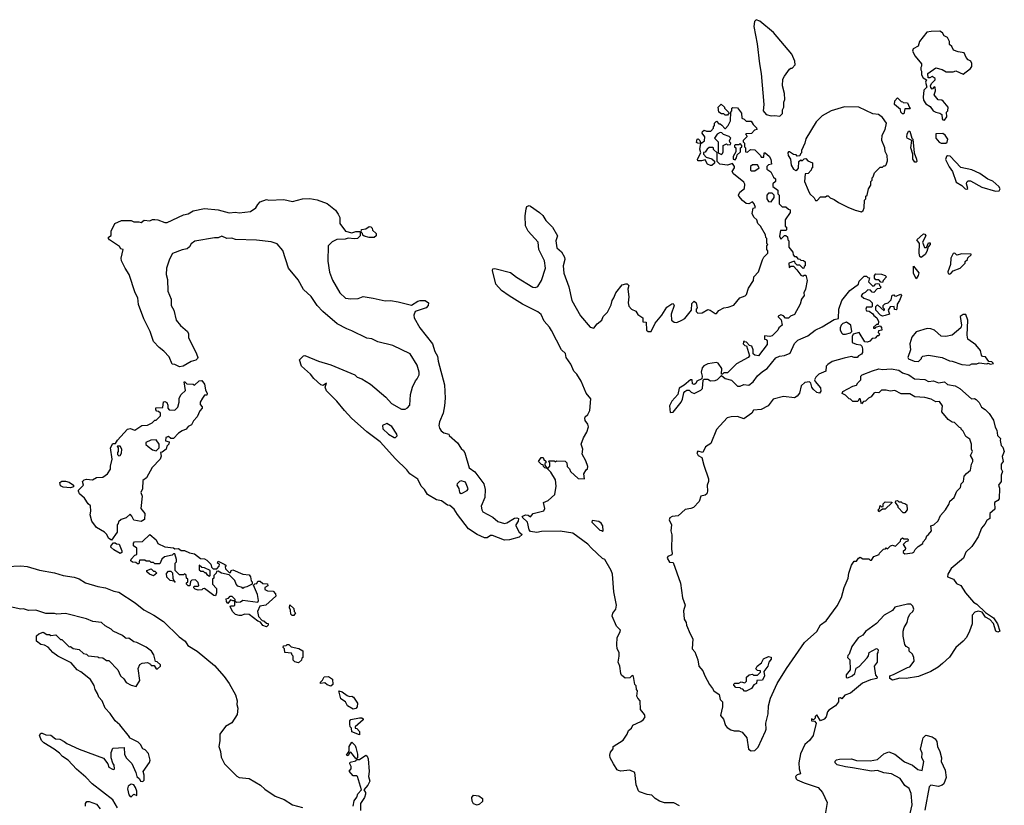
# Model space of a CAD drawing. Extents: x 2494106 to 2685573, y 758056 to 915185.
# Tile 6 of 256: x 2519095 to 2527037, y 835311 to 841650. Entities that reach past the tile are written whole.
import ezdxf

# ---------------------------------------------------------------- set-up
doc = ezdxf.new("R2010")
doc.units = 0

msp = doc.modelspace()

# ---------------------------------------------------------------- linework, layer by layer
at = {"layer": '0CON05XD'}
for points in [[(2525225, 840872.5), (2525247, 840893), (2525248.3, 840921.7), (2525257.5, 840945), (2525257.5, 840985), (2525267.5, 841005), (2525262.5, 841055), (2525247, 841117), (2525250.7, 841169.3), (2525262.5, 841195), (2525305, 841250), (2525315, 841260), (2525325, 841260), (2525350, 841285), (2525347.5, 841315), (2525323, 841373), (2525175.9, 841545.9), (2525065, 841637.5), (2525035, 841650), (2525022.5, 841635), (2525016.7, 841595), (2525043.8, 841455), (2525060.8, 841295), (2525076.8, 841216.8), (2525096.7, 840965), (2525092, 840915), (2525115, 840884), (2525155, 840873.3), (2525185, 840877.5), (2525225, 840872.5)], [(2526555, 840840), (2526572.5, 840865), (2526570, 840905), (2526580, 840915), (2526583.3, 840945), (2526543, 840993), (2526531.7, 841001.7), (2526503.8, 841003.8), (2526470, 841045), (2526482.5, 841075), (2526480, 841105), (2526471.7, 841108.3), (2526455, 841090), (2526443, 841103), (2526442.5, 841115), (2526450, 841135), (2526480, 841165), (2526480, 841175), (2526455, 841192.5), (2526435, 841180), (2526421.7, 841181.7), (2526420, 841215), (2526485, 841262.5), (2526535, 841247.5), (2526568.3, 841228.3), (2526625, 841230), (2526645, 841237.5), (2526705, 841210), (2526763.3, 841255), (2526775, 841273.3), (2526775.5, 841295.5), (2526766.2, 841315), (2526745, 841326.2), (2526728, 841345), (2526713.6, 841383.6), (2526665, 841390), (2526627.5, 841405), (2526613, 841433), (2526595, 841450), (2526593.3, 841475), (2526578.8, 841505), (2526550.7, 841520.7), (2526537.5, 841545), (2526516.1, 841556.1), (2526445.8, 841555.8), (2526411.7, 841548.3), (2526353.3, 841475), (2526342.5, 841435), (2526302.5, 841415), (2526297.5, 841395), (2526316.7, 841355), (2526367.5, 841295), (2526370, 841275), (2526362.5, 841265), (2526362.5, 841245), (2526370, 841235), (2526367.5, 841205), (2526381.7, 841181.7), (2526410, 841165), (2526400, 841145), (2526412.5, 841105), (2526388.3, 841081.7), (2526381.4, 841025), (2526385, 841000), (2526405, 840971.2), (2526439.3, 840949.3), (2526463.6, 840913.6), (2526485, 840902.5), (2526516.7, 840896.7), (2526532.5, 840885), (2526535, 840850), (2526541.7, 840841.7), (2526555, 840840)], [(2524805, 840880), (2524785, 840880), (2524775, 840890), (2524755, 840890), (2524733, 840903), (2524730, 840945), (2524752.5, 840967.5), (2524780, 840945), (2524780, 840935), (2524818.3, 840898.3), (2524805, 840880)], [(2525885, 840100), (2525898.3, 840111.7), (2525907, 840133), (2525910, 840195), (2525920, 840205), (2525920, 840225), (2525930, 840235), (2525940, 840285), (2525960, 840315), (2525960, 840345), (2525970, 840355), (2525970, 840375), (2525978.3, 840381.7), (2525990, 840415), (2526035, 840460), (2526055, 840460), (2526065, 840470), (2526075, 840470), (2526085, 840480), (2526095, 840510), (2526092, 840555), (2526075.8, 840585.8), (2526072.5, 840615), (2526047.5, 840675), (2526050.7, 840719.3), (2526075.8, 840765), (2526085.5, 840815), (2526055, 840862), (2526022.5, 840885), (2525975, 840890), (2525863, 840943), (2525747, 840947), (2525640, 840915), (2525567, 840873), (2525520, 840825), (2525435, 840690), (2525427.5, 840655), (2525400, 840595), (2525400, 840575), (2525391.7, 840568.3), (2525388.3, 840551.7), (2525365, 840550), (2525358.3, 840558.3), (2525335, 840562.5), (2525305, 840582.5), (2525295, 840582.5), (2525290, 840575), (2525294, 840555), (2525311.2, 840525), (2525318, 840475), (2525336.7, 840445), (2525355, 840433.8), (2525369.3, 840440.7), (2525377, 840453), (2525380, 840505), (2525395, 840520), (2525405, 840510), (2525421.7, 840528.3), (2525435, 840530), (2525451.7, 840511.7), (2525490, 840495), (2525490, 840455), (2525481.7, 840448.3), (2525480, 840435), (2525455, 840410), (2525430, 840405), (2525424, 840345), (2525455.8, 840275), (2525468.8, 840245), (2525503.3, 840213.3), (2525515, 840190), (2525528.3, 840191.7), (2525555, 840220), (2525595, 840220), (2525605, 840230), (2525615, 840230), (2525631.7, 840211.7), (2525665, 840200), (2525700, 840175), (2525775, 840137.5), (2525835, 840112.5), (2525885, 840100)], [(2526225, 840890), (2526215, 840890), (2526203, 840903), (2526200, 840925), (2526150, 840965), (2526152.5, 840995), (2526175, 841020), (2526205, 840990), (2526218.3, 840988.3), (2526221.7, 840981.7), (2526255, 840980), (2526271.7, 840941.7), (2526280, 840935), (2526275, 840930), (2526235, 840930), (2526225, 840890)], [(2524435, 839225.7), (2524460, 839240), (2524512.5, 839305), (2524515, 839360), (2524535, 839380), (2524550, 839365), (2524560, 839325), (2524550, 839315), (2524550, 839295), (2524565, 839282.5), (2524600, 839285), (2524645, 839312.5), (2524665, 839306.7), (2524705, 839280), (2524715, 839280), (2524735, 839303.3), (2524775, 839326.2), (2524809.3, 839330.7), (2524855, 839346.7), (2524904.1, 839405.9), (2524947, 839423), (2524957, 839433), (2524973.8, 839485), (2525012.5, 839545), (2525016.7, 839575), (2525053.9, 839616.1), (2525085, 839712.5), (2525097, 839733), (2525130, 839765), (2525130, 839785), (2525120, 839795), (2525120, 839825), (2525130, 839835), (2525120, 839845), (2525120, 839885), (2525113, 839893), (2525110, 839915), (2525070, 839985), (2525047.5, 840005), (2525040, 840035), (2525017, 840057), (2525002.5, 840085), (2525011.7, 840128.3), (2525030, 840135), (2525020, 840165), (2525005, 840180), (2524977, 840163), (2524955, 840167.5), (2524925, 840190), (2524896.7, 840225), (2524894, 840235), (2524902.7, 840257.3), (2524941.7, 840288.3), (2524943, 840323), (2524935, 840340), (2524852.5, 840405), (2524842.5, 840425), (2524860, 840455), (2524860, 840465), (2524845, 840490), (2524805, 840477.5), (2524743, 840483), (2524720, 840505), (2524720, 840575), (2524691.7, 840601.7), (2524690, 840615), (2524685, 840620), (2524655, 840620), (2524640, 840605), (2524625, 840580), (2524611.7, 840578.3), (2524610, 840565), (2524631.7, 840541.7), (2524678.3, 840528.3), (2524698.3, 840508.3), (2524698.3, 840491.7), (2524677, 840473), (2524667, 840473), (2524643.6, 840483.6), (2524625, 840520), (2524595, 840510), (2524565, 840510), (2524562.5, 840525), (2524590, 840575), (2524580, 840605), (2524590, 840650), (2524565, 840652.5), (2524555, 840660), (2524560, 840685), (2524567.5, 840687.5), (2524580, 840675), (2524590, 840650), (2524618.3, 840671.7), (2524620, 840705), (2524600, 840735), (2524601.7, 840748.3), (2524615, 840757.5), (2524635, 840750), (2524668.3, 840751.7), (2524690, 840775), (2524690, 840785), (2524700, 840795), (2524700, 840815), (2524715, 840830), (2524735, 840810), (2524745, 840810), (2524758.3, 840798.3), (2524781.7, 840771.7), (2524788.3, 840771.7), (2524810, 840795), (2524827, 840833), (2524830, 840905), (2524840, 840915), (2524840, 840935), (2524848.3, 840941.7), (2524885, 840937.5), (2524917.5, 840895), (2524920, 840855), (2524938.3, 840848.3), (2524955, 840830), (2524995, 840830), (2525010, 840805), (2525038.3, 840778.3), (2525040, 840765), (2525021.7, 840758.3), (2524998.3, 840731.7), (2524955, 840730), (2524950, 840725), (2524958.3, 840718.3), (2524960, 840705), (2524930, 840675), (2524930, 840665), (2524940, 840655), (2524940, 840625), (2524950, 840615), (2524950, 840585), (2524965, 840580), (2524988.3, 840601.7), (2525025, 840600), (2525070, 840555), (2525075, 840540), (2525098.3, 840541.7), (2525100, 840575), (2525107, 840577), (2525139.3, 840549.3), (2525152.5, 840525), (2525160, 840485), (2525135, 840480), (2525120, 840465), (2525120, 840445), (2525153, 840423), (2525175, 840380), (2525190, 840365), (2525190, 840345), (2525170, 840325), (2525170, 840305), (2525210, 840275), (2525210, 840245), (2525220, 840235), (2525220, 840165), (2525245, 840140), (2525275, 840140), (2525295, 840120), (2525310, 840115), (2525310, 840095), (2525270, 840035), (2525270, 839985), (2525280, 839975), (2525280, 839955), (2525275, 839950), (2525231.7, 839948.3), (2525223.6, 839903.6), (2525235, 839880), (2525265, 839910), (2525275, 839910), (2525288.3, 839898.3), (2525290, 839875), (2525300, 839865), (2525300, 839815), (2525330, 839775), (2525333, 839753), (2525345, 839740), (2525358.3, 839738.3), (2525371.7, 839721.7), (2525388.3, 839718.3), (2525395, 839710), (2525418.3, 839708.3), (2525430, 839695), (2525430, 839665), (2525421.7, 839658.3), (2525420, 839645), (2525413, 839643), (2525388.3, 839668.3), (2525365, 839670), (2525350, 839685), (2525348.3, 839698.3), (2525335, 839700), (2525300, 839685), (2525301.7, 839651.7), (2525315, 839660), (2525335, 839660), (2525363, 839633), (2525395, 839587.5), (2525415, 839580), (2525421.7, 839588.3), (2525435, 839590), (2525445.8, 839545.8), (2525432.5, 839475), (2525420, 839445), (2525422.5, 839425), (2525400, 839395), (2525390, 839355), (2525345, 839270), (2525312.5, 839257.5), (2525295, 839242.5), (2525273, 839243), (2525255, 839260), (2525235, 839267.5), (2525211.7, 839258.3), (2525211.7, 839251.7), (2525237, 839227), (2525246.2, 839185), (2525217.5, 839162.5), (2525208.8, 839145), (2525165, 839098.8), (2525145, 839093.3), (2525101.7, 839098.3), (2525101.7, 839071.7), (2525115, 839070), (2525125, 839060), (2525125, 839030), (2525055, 838937.5), (2525025, 838942.5), (2525010, 838955), (2525010, 838985), (2525000, 839015), (2524981.7, 839021.7), (2524958.3, 839048.3), (2524941.7, 839051.7), (2524935, 839060), (2524930, 839035), (2524945, 839020), (2524958.3, 839018.3), (2524981.7, 838938.3), (2524970, 838925), (2524877, 838873), (2524805, 838800), (2524775, 838800), (2524765, 838790), (2524755, 838790), (2524757.5, 838835), (2524727.7, 838877.7), (2524715, 838883.3), (2524645, 838873.8), (2524613, 838857), (2524600.3, 838839.7), (2524592.5, 838805), (2524600, 838775), (2524598.3, 838751.7), (2524557, 838733), (2524547.5, 838715), (2524535, 838707.5), (2524523, 838713), (2524520, 838745), (2524505, 838743.3), (2524455, 838700), (2524413.8, 838676.2), (2524402.5, 838625), (2524355, 838572.5), (2524336.7, 838535), (2524341.7, 838481.7), (2524365, 838482.5), (2524430, 838565), (2524441.7, 838588.3), (2524451.2, 838638.8), (2524460.7, 838649.3), (2524475, 838660), (2524495, 838660), (2524510, 838645), (2524535, 838633.8), (2524588.3, 838661.7), (2524601.2, 838675), (2524608.3, 838741.7), (2524615, 838750), (2524645, 838750), (2524667, 838737), (2524705, 838738.8), (2524722.3, 838747.7), (2524755, 838780), (2524784.1, 838754.1), (2524835, 838742.5), (2524883.8, 838693.8), (2524905, 838693.3), (2524935, 838706.2), (2524975, 838702.5), (2525012, 838728), (2525045, 838776.2), (2525085, 838812.5), (2525123.1, 838836.9), (2525195, 838920.8), (2525222.5, 838935), (2525265, 838941.2), (2525310, 838960), (2525345, 839038), (2525370, 839065), (2525395, 839075.8), (2525451.2, 839098.8), (2525510, 839145), (2525568.3, 839171.7), (2525665, 839230), (2525700, 839240), (2525702, 839315), (2525726.7, 839385), (2525790, 839465), (2525860, 839515), (2525865, 839540), (2525905, 839580), (2525925, 839580), (2525935, 839570), (2525948.3, 839568.3), (2525940, 839535), (2525975, 839500), (2525988.3, 839501.7), (2526000, 839520), (2526015, 839522.5), (2526028.3, 839518.3), (2526030, 839505), (2526040, 839495), (2526035, 839480), (2526011.7, 839478.3), (2525985, 839450), (2525971.7, 839451.7), (2525957.5, 839467.5), (2525935, 839470), (2525915, 839447.5), (2525891.7, 839438.3), (2525882.5, 839422.5), (2525903, 839403), (2525948.3, 839388.3), (2525970, 839365), (2525970, 839335), (2525965, 839330), (2525925, 839330), (2525920, 839315), (2525925, 839300), (2525947, 839297), (2525976.4, 839276.4), (2525983.3, 839263.3), (2526007.5, 839245), (2526022.5, 839215), (2526018.3, 839191.7), (2526005, 839190), (2525981.7, 839168.3), (2525981.7, 839161.7), (2525995, 839160), (2526001.7, 839168.3), (2526035, 839180), (2526047, 839167), (2526047.5, 839145), (2526021.7, 839138.3), (2526020, 839125), (2526030, 839115), (2526025, 839100), (2526011.7, 839098.3), (2525995, 839080), (2525971.7, 839078.3), (2525952.5, 839055), (2525933, 839047), (2525910.7, 839050.7), (2525867, 839127), (2525817, 839113), (2525810, 839095), (2525810, 839045), (2525840.7, 839030.7), (2525877, 839027), (2525887, 839017), (2525893.3, 838995), (2525892.5, 838965), (2525885, 838950), (2525861.7, 838938.3), (2525850, 838925), (2525825, 838923.8), (2525805, 838931.2), (2525745, 838920), (2525647, 838893), (2525612, 838868), (2525600, 838855), (2525597.5, 838815), (2525540.9, 838789.1), (2525516, 838765), (2525506.2, 838745), (2525510.8, 838730.8), (2525555, 838680), (2525556.4, 838653.6), (2525545, 838637.5), (2525525, 838641.2), (2525495, 838670), (2525484.2, 838685), (2525476.1, 838716.1), (2525465, 838727.5), (2525426.7, 838723.3), (2525397.5, 838695), (2525385, 838636.7), (2525365, 838611.2), (2525345, 838598.8), (2525255, 838610), (2525171.4, 838588.6), (2525131.2, 838535), (2525075, 838504), (2525015, 838500), (2525000, 838475), (2524935, 838428.8), (2524885, 838449.2), (2524833.3, 838446.7), (2524801.4, 838438.6), (2524716.5, 838343.5), (2524668.9, 838231.1), (2524626.7, 838203.3), (2524605, 838156.7), (2524565, 838167.5), (2524557.5, 838155), (2524567.5, 838135), (2524597.7, 838117.7), (2524612.5, 838055), (2524652, 837945), (2524652, 837925), (2524641.2, 837895), (2524643.3, 837845), (2524636.2, 837825), (2524625, 837814.2), (2524590, 837805), (2524575, 837763.8), (2524530, 837715), (2524507.5, 837705), (2524462.2, 837697.8), (2524405, 837647.5), (2524358.3, 837641.7), (2524340, 837630), (2524332.5, 837615), (2524353.6, 837573.6), (2524346.2, 837525), (2524353.9, 837493.9), (2524352, 837375), (2524358.1, 837345), (2524355, 837331.2), (2524322, 837318), (2524316.7, 837305), (2524335, 837272.5), (2524365, 837270), (2524424.1, 837104.1), (2524441.2, 836985), (2524463.8, 836925), (2524448.3, 836881.7), (2524453.9, 836813.9), (2524471.2, 836785), (2524474.2, 836764.2), (2524503.3, 836695), (2524523.8, 836655), (2524520, 836575), (2524539.5, 836549.5), (2524566, 836485), (2524573.3, 836435), (2524605.5, 836395.5), (2524620, 836355), (2524657.5, 836285), (2524683.8, 836255), (2524693.8, 836233.8), (2524736.1, 836206.1), (2524746.1, 836166.1), (2524762.5, 836145), (2524762.5, 836105), (2524748.8, 836035), (2524772.5, 836005), (2524788.8, 835955), (2524800, 835940), (2524830.5, 835920.5), (2524857, 835913), (2524895, 835912.5), (2524921.7, 835901.7), (2524960, 835855), (2524972.5, 835765), (2524995, 835751.2), (2525025, 835754), (2525050.3, 835779.7), (2525111.7, 835908.3), (2525116.2, 835925), (2525112, 835975), (2525131.7, 836048.3), (2525136, 836115), (2525151.4, 836175), (2525205.8, 836295), (2525278.6, 836415)], [(2524755, 840562.5), (2524765, 840570), (2524770, 840585), (2524770, 840635), (2524795, 840647.5), (2524805, 840640), (2524828.3, 840641.7), (2524830, 840655), (2524821.7, 840661.7), (2524820, 840675), (2524830, 840695), (2524818.3, 840708.3), (2524773, 840723), (2524758.3, 840738.3), (2524745, 840740), (2524720, 840725), (2524700, 840695), (2524730, 840665), (2524730, 840575), (2524755, 840562.5)], [(2526325, 840500), (2526315, 840500), (2526300, 840525), (2526300, 840565), (2526283.3, 840615), (2526290, 840675), (2526253.6, 840693.6), (2526250, 840705), (2526253, 840727), (2526265, 840750), (2526275, 840750), (2526290, 840695), (2526300, 840685), (2526310, 840575), (2526327.5, 840525), (2526330, 840505), (2526325, 840500)], [(2526565, 840652.5), (2526577, 840663), (2526582.5, 840685), (2526559.3, 840719.3), (2526541.7, 840731.7), (2526485, 840730), (2526484, 840695), (2526510.7, 840660.7), (2526527, 840653), (2526565, 840652.5)], [(2524865, 840520), (2524877.5, 840535), (2524881.7, 840558.3), (2524910, 840585), (2524910, 840615), (2524918.3, 840621.7), (2524920, 840635), (2524905, 840650), (2524895, 840640), (2524865, 840640), (2524860, 840635), (2524860, 840625), (2524870, 840615), (2524872.5, 840585), (2524850, 840545), (2524850, 840525), (2524865, 840520)], [(2526965, 840267.5), (2526995, 840270), (2527002.5, 840285), (2526992.5, 840305), (2526945, 840347.5), (2526905, 840362.5), (2526838.3, 840408.3), (2526775, 840437.5), (2526685, 840457.5), (2526599.3, 840549.3), (2526578.3, 840551.7), (2526570, 840545), (2526563, 840523), (2526591.7, 840461.7), (2526620, 840425), (2526649.3, 840339.3), (2526695, 840312.5), (2526720, 840285), (2526735, 840282.5), (2526741.7, 840288.3), (2526732.5, 840325), (2526735, 840340), (2526745, 840350), (2526765, 840350), (2526855, 840297.5), (2526965, 840267.5)], [(2525025, 840430), (2525060, 840455), (2525045, 840480), (2525005, 840480), (2524990, 840465), (2524990, 840435), (2524995, 840430), (2525025, 840430)], [(2525155, 840180), (2525180, 840215), (2525180, 840235), (2525165, 840250), (2525135, 840250), (2525120, 840235), (2525122.5, 840205), (2525135, 840182.5), (2525155, 840180)], [(2523005, 837450.5), (2522909.1, 837489.1), (2522892.4, 837487.6), (2522865, 837470.6), (2522845, 837470.6), (2522783.8, 837495), (2522715, 837542.5), (2522625, 837656.7), (2522599.5, 837699.5), (2522565, 837730), (2522545, 837733.3), (2522497, 837767), (2522456.7, 837776.7), (2522385, 837820), (2522359.3, 837859.3), (2522332.5, 837885), (2522305, 837942.5), (2522242.5, 837985), (2522217.7, 838017.7), (2522125, 838106), (2522003.8, 838243.8), (2521894, 838325), (2521771.4, 838435), (2521715, 838497.5), (2521652.2, 838572.2), (2521568.8, 838655), (2521560, 838685), (2521568.3, 838718.3), (2521541.7, 838698.3), (2521525, 838703.8), (2521466.2, 838755), (2521439.3, 838789.3), (2521369.2, 838855), (2521352.5, 838905), (2521385, 838937.5), (2521395, 838940), (2521505, 838893.8), (2521605, 838866.2), (2521797.5, 838785), (2521816.4, 838766.4), (2521855, 838751.2), (2521925, 838708.8), (2522047.5, 838605), (2522093.6, 838553.6), (2522175, 838507.5), (2522205, 838507.5), (2522223, 838517), (2522240.7, 838539.3), (2522246.2, 838625), (2522263.8, 838685), (2522287.5, 838735), (2522301.7, 838751.7), (2522316.4, 838783.6), (2522316.7, 838805), (2522301.2, 838861.2), (2522244.3, 838954.3), (2522105, 839020), (2521985, 839052), (2521935, 839074.2), (2521895, 839080.8), (2521775, 839140), (2521732.5, 839155), (2521655, 839196.2), (2521540, 839295), (2521494, 839345), (2521445.9, 839415.9), (2521385, 839473.8), (2521340.5, 839550.5), (2521263.3, 839645), (2521217.5, 839787.5), (2521170.7, 839840.7), (2521123, 839857), (2521005, 839870), (2520836.4, 839876.4), (2520805, 839886.7), (2520765, 839884.2), (2520725, 839903.3), (2520695, 839888.8), (2520665, 839890), (2520506.7, 839863.3), (2520478.3, 839841.7), (2520465, 839817.5), (2520445, 839800), (2520405, 839792.5), (2520327, 839763), (2520302, 839718), (2520280, 839645), (2520277.5, 839595), (2520288, 839555), (2520289.3, 839459.3), (2520316.2, 839395), (2520316.7, 839345), (2520338.8, 839305), (2520356.7, 839225), (2520392.3, 839182.3), (2520447.5, 839135), (2520455.9, 839115.9), (2520456.2, 839085), (2520522, 838955), (2520531.2, 838925), (2520530, 838915), (2520515, 838902), (2520478.3, 838891.7), (2520412.5, 838855), (2520385, 838850), (2520347, 838867), (2520325, 838870), (2520300.7, 838930.7), (2520257.5, 838975), (2520220, 839005), (2520175, 839053.3), (2520146.7, 839135), (2520095, 839237.5), (2520053, 839353), (2520047.5, 839405), (2520026.7, 839445), (2519978.8, 839595), (2519946.2, 839645), (2519917.5, 839705), (2519912.5, 839725), (2519930, 839795), (2519911.7, 839801.7), (2519899.3, 839819.3), (2519820, 839875), (2519810, 839885), (2519810, 839895), (2519831.7, 839908.3), (2519833.3, 839945), (2519862.5, 840005), (2519915, 840028.8), (2519995, 840030), (2520015, 840020), (2520055, 840020), (2520075, 840012.5), (2520098.3, 840031.7), (2520145, 840027.5), (2520165, 840037.5), (2520185, 840037.5), (2520210, 840035), (2520265, 840012.5), (2520285, 840012.5), (2520415, 840076.2), (2520455, 840083.3), (2520495, 840108.8), (2520585, 840125.7), (2520695, 840116), (2520785, 840092.5), (2520835, 840096.2), (2520865, 840091.2), (2520956.4, 840103.6), (2520999.3, 840130.7), (2521015, 840160), (2521035, 840180), (2521085, 840200), (2521105, 840192.5), (2521225, 840200), (2521295, 840182.5), (2521375, 840203.8), (2521435, 840206.2), (2521495, 840196.2), (2521575, 840166.7), (2521643, 840113), (2521665, 840080), (2521676.7, 840055), (2521677.5, 840005), (2521723.6, 839943.6), (2521775, 839930), (2521805, 839940), (2521835, 839940), (2521840, 839935), (2521840, 839905), (2521820, 839885), (2521795, 839881.2), (2521745, 839887.5), (2521720.7, 839879.3), (2521653.6, 839876.4), (2521615, 839857.5), (2521582.5, 839825), (2521580.5, 839700.5), (2521593.9, 839613.9), (2521618.3, 839548.3), (2521675.9, 839445.9), (2521723, 839403), (2521765, 839396.7), (2521825, 839400), (2521865, 839416.7), (2521945, 839403.3), (2522042.3, 839382.3), (2522085, 839383.8), (2522147, 839373), (2522255, 839347.5), (2522305, 839378), (2522325, 839383.8), (2522365, 839383.3), (2522392.5, 839365), (2522390, 839345), (2522372.5, 839325), (2522284, 839296), (2522274.1, 839265.9), (2522276, 839245), (2522322.5, 839162.5), (2522425.7, 839035), (2522444.1, 838974.1), (2522464.1, 838934.1), (2522469.2, 838895), (2522520.8, 838705), (2522527.5, 838595), (2522522, 838535), (2522510, 838475), (2522480.8, 838405), (2522476.2, 838375), (2522481.2, 838355), (2522493.6, 838333.6), (2522515, 838316.7), (2522556.4, 838306.4), (2522560, 838295), (2522626.7, 838235), (2522655, 838191.2), (2522675, 838173.8), (2522684.2, 838155), (2522720, 838035), (2522765, 838002), (2522838, 837905), (2522848.6, 837858.6), (2522846.5, 837793.5), (2522816.7, 837725), (2522821.2, 837695), (2522830, 837680), (2522912.5, 837635), (2522951.7, 837601.7), (2523005, 837586.2), (2523025, 837590), (2523085, 837628), (2523105, 837631.2), (2523117.5, 837625), (2523116.7, 837605), (2523096.7, 837575), (2523096.7, 837565), (2523124, 837514), (2523147.5, 837495), (2523122.5, 837475), (2523045, 837453.3), (2523005, 837450.5)], [(2524416.1, 835306.1), (2524370.6, 835330.6), (2524295, 835332.2), (2524255, 835344.2), (2524221.2, 835365), (2524195, 835392), (2524155, 835398), (2524095, 835418.8), (2524085, 835427.5), (2524067.7, 835477.7), (2524057.5, 835575), (2524015, 835593.8), (2523945, 835588), (2523925, 835592.5), (2523915, 835598.8), (2523883.8, 835646.2), (2523858, 835695), (2523854.3, 835715), (2523860.5, 835739.5), (2523881.7, 835768.3), (2523882.5, 835785), (2523962.1, 835837.9), (2523994, 835885), (2524004.2, 835915.8), (2524030, 835935), (2524041.7, 835958.3), (2524105, 835987.5), (2524125.7, 836004.3), (2524138.8, 836025), (2524133.8, 836045), (2524103.3, 836085), (2524100, 836155), (2524080, 836175), (2524073, 836193), (2524077.5, 836235), (2524070, 836245), (2524067.5, 836275), (2524057.5, 836285), (2524045, 836350), (2524035, 836357.5), (2524015, 836340), (2523978.3, 836338.3), (2523950, 836360), (2523943.6, 836373.6), (2523936.7, 836435), (2523921.2, 836465), (2523931.2, 836515), (2523930, 836545), (2523914.2, 836574.2), (2523910.8, 836605), (2523914, 836665), (2523936.7, 836705), (2523940, 836725), (2523907.7, 836757.7), (2523873.9, 836836.1), (2523878.3, 836861.7), (2523902, 836895), (2523909.2, 836925), (2523886.4, 837033.6), (2523876.9, 837175), (2523865.5, 837205.5), (2523813.3, 837293.3), (2523795, 837303.8), (2523706.2, 837385), (2523678.1, 837418.1), (2523557.7, 837507.7), (2523455, 837524.4), (2523305, 837521.2), (2523265, 837513.1), (2523215, 837520), (2523203.6, 837533.6), (2523190, 837595), (2523147.5, 837635), (2523152.5, 837645), (2523175, 837655.8), (2523195, 837653.3), (2523215, 837640), (2523237.5, 837665), (2523323, 837687), (2523330, 837705), (2523320, 837755), (2523358.3, 837771.7), (2523410.5, 837819.5), (2523421.2, 837885), (2523416.4, 837936.4), (2523379.3, 837999.3), (2523350, 838030), (2523330, 838035), (2523320, 838045), (2523318.3, 838058.3), (2523305, 838060), (2523280, 838085), (2523301.7, 838118.3), (2523318.3, 838118.3), (2523321.7, 838101.7), (2523338.3, 838088.3), (2523340, 838075), (2523331.7, 838068.3), (2523330, 838055), (2523350, 838030), (2523358.3, 838031.7), (2523371.7, 838048.3), (2523370, 838075), (2523360, 838085), (2523365, 838090), (2523405, 838090), (2523415, 838082.5), (2523425, 838090), (2523495, 838087.5), (2523507.5, 838075), (2523510, 838045), (2523530, 838025), (2523537.5, 838005), (2523598.3, 837948.3), (2523650, 837945), (2523646.2, 837985), (2523665, 838017.5), (2523673.6, 838026.4), (2523676.7, 838045), (2523661.7, 838091.7), (2523632, 838145), (2523637.5, 838185), (2523623.8, 838225), (2523642.5, 838275), (2523668.9, 838321.1), (2523682.5, 838365), (2523677.5, 838387.5), (2523656.1, 838416.1), (2523653.1, 838435), (2523655, 838446.7), (2523676.4, 838463.6), (2523694.1, 838495.9), (2523701.7, 838591.7), (2523665, 838636.7), (2523622.7, 838732.7), (2523589.2, 838789.2), (2523565, 838813.8), (2523540.7, 838870.7), (2523502.9, 838925), (2523496.1, 838956.1), (2523465, 838986.2), (2523383.1, 839143.1), (2523368.3, 839168.3), (2523325, 839216.2), (2523300.5, 839270.5), (2523272.9, 839292.9), (2523151.2, 839355), (2523043, 839423), (2522982, 839465), (2522936.7, 839515), (2522907.5, 839625), (2522910.7, 839639.3), (2522927, 839643), (2523055, 839609.2), (2523102.7, 839572.7), (2523235, 839491.2), (2523255, 839488.8), (2523275, 839496.7), (2523304, 839545), (2523335.7, 839645), (2523328, 839705), (2523283.3, 839795), (2523277.5, 839855), (2523195, 839944), (2523175, 839987.5), (2523172.1, 840067.9), (2523178.8, 840125), (2523186.4, 840143.6), (2523205, 840150), (2523215, 840146.2), (2523286.7, 840095), (2523315, 840070), (2523339.3, 840029.3), (2523392, 839975), (2523432.5, 839905), (2523420, 839865), (2523428.3, 839808.3), (2523465, 839777.5), (2523488, 839735), (2523491.2, 839715), (2523478.8, 839665), (2523483.6, 839603.6), (2523524, 839495), (2523547.1, 839385), (2523619.3, 839259.3), (2523695, 839170), (2523725, 839160), (2523753.6, 839196.4), (2523790, 839225), (2523800, 839255), (2523835, 839290), (2523865, 839350), (2523872.5, 839385), (2523887.5, 839405), (2523903.9, 839446.1), (2523955, 839510), (2523985, 839520), (2523995, 839520), (2524007.5, 839505), (2524000, 839475), (2524008.8, 839415), (2524003.3, 839365), (2524008.3, 839338.3), (2524030, 839315), (2524065, 839297.5), (2524080.7, 839270.7), (2524120, 839245), (2524121.7, 839211.7), (2524148.3, 839208.3), (2524150, 839145), (2524163, 839133), (2524187.5, 839135), (2524219.3, 839200.7), (2524274.1, 839265.9), (2524315, 839330), (2524355, 839357.5), (2524365, 839360), (2524372.5, 839345), (2524350, 839275), (2524352.5, 839225), (2524375, 839208.8), (2524395, 839205.8), (2524435, 839225.7)], [(2521955, 839893.3), (2521915, 839893.3), (2521873, 839903), (2521861.7, 839911.7), (2521860, 839925), (2521850, 839935), (2521851.7, 839958.3), (2521887, 839963), (2521915, 839980), (2521928.3, 839978.3), (2521938.3, 839968.3), (2521941.7, 839951.7), (2521970, 839925), (2521970, 839905), (2521955, 839893.3)], [(2526365, 839732.5), (2526355, 839740), (2526351.2, 839765), (2526353, 839843), (2526330, 839875), (2526385, 839922.5), (2526395, 839920), (2526402.5, 839905), (2526377.5, 839855), (2526391.7, 839811.7), (2526408.3, 839811.7), (2526425, 839850), (2526438.3, 839848.3), (2526440, 839835), (2526421.7, 839818.3), (2526411.7, 839778.3), (2526397.5, 839755), (2526365, 839732.5)], [(2526595, 839597.5), (2526605, 839603.3), (2526625, 839622.5), (2526680, 839645), (2526720, 839685), (2526721.7, 839698.3), (2526740, 839715), (2526741.7, 839728.3), (2526768.3, 839751.7), (2526768.3, 839758.3), (2526695, 839760), (2526655, 839750), (2526637, 839767), (2526625, 839762.5), (2526606.7, 839725), (2526604, 839675), (2526582, 839615), (2526585, 839602.5), (2526595, 839597.5)], [(2526055, 839530), (2526041.7, 839531.7), (2526025, 839550), (2526001.7, 839551.7), (2525990, 839565), (2525990, 839585), (2526001.7, 839598.3), (2526045, 839596.7), (2526075, 839586.7), (2526087.5, 839575), (2526060, 839545), (2526055, 839530)], [(2526325, 839560), (2526303.3, 839605), (2526305, 839660), (2526346.4, 839606.4), (2526342.5, 839585), (2526325, 839560)], [(2526055, 839256.7), (2526037.5, 839265), (2526000, 839305), (2526000, 839335), (2526015, 839350), (2526068.3, 839301.7), (2526070, 839315), (2526060, 839325), (2526060, 839345), (2526071.7, 839358.3), (2526100, 839365), (2526125, 839390), (2526131.7, 839428.3), (2526145, 839430), (2526151.7, 839421.7), (2526165, 839420), (2526200, 839435), (2526207.5, 839425), (2526192.5, 839385), (2526172.5, 839355), (2526170, 839315), (2526165, 839310), (2526151.7, 839311.7), (2526147, 839337), (2526115, 839332.5), (2526100, 839305), (2526110, 839275), (2526075, 839262.5), (2526055, 839256.7)], [(2525735, 839112.5), (2525755, 839113.3), (2525796.7, 839123.3), (2525806.7, 839133.3), (2525800, 839185), (2525765, 839210), (2525735, 839200), (2525720, 839185), (2525712.5, 839165), (2525712.5, 839145), (2525725, 839120), (2525735, 839112.5)], [(2526755, 838862.5), (2526775, 838872.5), (2526815, 838872.5), (2526835, 838882.5), (2526895, 838872.5), (2526905, 838880), (2526925, 838870), (2526950, 838875), (2526935, 838890), (2526911.7, 838891.7), (2526885, 838930), (2526861.7, 838931.7), (2526853, 838943), (2526845, 838980), (2526806.4, 839026.4), (2526743, 839073), (2526737.5, 839105), (2526742.5, 839225), (2526725, 839270), (2526705, 839270), (2526680, 839255), (2526691.2, 839185), (2526687, 839163), (2526615, 839104), (2526565.7, 839094.3), (2526527.3, 839097.3), (2526473.3, 839145), (2526445, 839155.6), (2526415, 839157.1), (2526325, 839130.8), (2526292.1, 839087.9), (2526274, 839035), (2526278.8, 838985), (2526257.5, 838925), (2526265, 838913.3), (2526310, 838895), (2526345, 838892.5), (2526370, 838915), (2526370, 838925), (2526380, 838935), (2526425, 838943.3), (2526535, 838924), (2526595, 838898), (2526615.8, 838895.8), (2526695, 838866.7), (2526755, 838862.5)], [(2525278.6, 836415), (2525425.8, 836625), (2525525.7, 836714.3), (2525553.2, 836766.8), (2525599.7, 836800.3), (2525689.7, 836920.3), (2525722.3, 836987.7), (2525745, 837067.5), (2525776.2, 837145), (2525782.5, 837185), (2525805, 837250), (2525825, 837280), (2525845, 837280), (2525860, 837305), (2525875, 837312.5), (2525895, 837300), (2525945, 837300), (2525955, 837290), (2525965, 837290), (2525985, 837320), (2526026.4, 837333.6), (2526030, 837345), (2526061.7, 837378.3), (2526078.3, 837381.7), (2526085, 837390), (2526095, 837380), (2526120, 837405), (2526135, 837410), (2526158.3, 837401.7), (2526198.3, 837441.7), (2526201.7, 837458.3), (2526215, 837470), (2526225, 837460), (2526255, 837460), (2526260, 837455), (2526258.3, 837441.7), (2526241.7, 837438.3), (2526220, 837415), (2526240, 837385), (2526238.3, 837371.7), (2526221.7, 837358.3), (2526221.7, 837351.7), (2526235, 837340), (2526295, 837347.5), (2526306.4, 837353.6), (2526317.5, 837375), (2526340.7, 837399.3), (2526380, 837425), (2526381.7, 837438.3), (2526405, 837460), (2526412.5, 837485), (2526425, 837497.5), (2526450, 837525), (2526443, 837567), (2526467, 837573), (2526503, 837607), (2526521.7, 837648.3), (2526563.6, 837696.4), (2526592.5, 837745), (2526597.5, 837765), (2526632.5, 837795), (2526653.3, 837845), (2526682.5, 837875), (2526690, 837905), (2526707, 837923), (2526713.9, 837966.1), (2526730.7, 837989.3), (2526763.6, 838016.4), (2526772.5, 838065), (2526782.5, 838085), (2526781.7, 838101.7), (2526763.3, 838135), (2526780, 838165), (2526773.3, 838185), (2526773.3, 838225), (2526757.5, 838265), (2526725, 838287.5), (2526705, 838330), (2526690, 838345), (2526690, 838355), (2526675, 838360), (2526635, 838400), (2526615, 838402.5), (2526583.3, 838425), (2526532.5, 838485), (2526537.5, 838535), (2526515, 838570), (2526485, 838567.5), (2526447, 838587), (2526395, 838602.5), (2526315, 838606.7), (2526275, 838632.5), (2526205, 838632.5), (2526155, 838657.5), (2526115, 838652.5), (2526085, 838660), (2526045, 838660), (2526025, 838640), (2525995, 838642.5), (2525983, 838637), (2525963, 838607), (2525940, 838595), (2525917, 838573), (2525901.7, 838568.3), (2525885, 838550), (2525875, 838590), (2525865, 838590), (2525855, 838570), (2525815, 838570), (2525797, 838587), (2525785, 838590), (2525755, 838620), (2525730, 838635), (2525735, 838650), (2525815, 838692.5), (2525845, 838700), (2525855, 838720), (2525880, 838745), (2525880, 838775), (2525890, 838785), (2525973.8, 838816.2), (2526025, 838833.3), (2526055, 838827.5), (2526125, 838832.5), (2526185, 838821.2), (2526215, 838801.2), (2526266.7, 838785), (2526313, 838753), (2526395, 838745.8), (2526425, 838730), (2526465, 838736.7), (2526505, 838720), (2526555, 838727.5), (2526577.5, 838707.5), (2526640, 838695), (2526677.5, 838675), (2526771.7, 838591.7), (2526795, 838592.5), (2526810, 838585), (2526835, 838560), (2526853.6, 838523.6), (2526882.5, 838505), (2526915, 838472.5), (2526948.3, 838418.3), (2526963, 838363), (2526977, 838337), (2526982.5, 838295), (2527005, 838270), (2527002.5, 838255), (2527012.5, 838215), (2527025, 838200), (2527036.7, 838165), (2527020, 838125), (2527027.5, 838085), (2527010, 838065), (2527010, 838025), (2527022.5, 838005), (2527010, 837975), (2527012.5, 837925), (2526990, 837895), (2526998.8, 837868.8), (2526996.2, 837785), (2526985, 837770), (2526957.5, 837755), (2526959.5, 837700.5), (2526920, 837665), (2526920, 837625), (2526895, 837610), (2526880.7, 837579.3), (2526851.7, 837548.3), (2526825, 837477.5), (2526791.2, 837425), (2526775, 837400), (2526726.2, 837355), (2526708.8, 837305), (2526608.3, 837221.7), (2526580, 837175), (2526577.5, 837155), (2526626.2, 837135), (2526652, 837102), (2526685, 837084), (2526723.8, 837025), (2526789.2, 836949.2), (2526816, 836935), (2526886, 836866), (2526950, 836825), (2526982.5, 836775), (2527000, 836715), (2526985, 836707.5), (2526967, 836717), (2526948.8, 836778.8), (2526919.2, 836809.2), (2526885, 836828.8), (2526858.8, 836868.8), (2526825, 836877.5), (2526799.2, 836870.8), (2526778, 836845), (2526776.5, 836775), (2526756.7, 836715), (2526732, 836665), (2526706, 836635), (2526645.6, 836584.4), (2526595, 836505.8), (2526538, 836455), (2526503.3, 836425), (2526445, 836390), (2526345, 836351.4), (2526245, 836334.4), (2526193.9, 836336.1), (2526135, 836320), (2526114, 836335), (2526113.8, 836356.2), (2526143.9, 836366.1), (2526255, 836423.3), (2526275, 836427.5), (2526310, 836475), (2526307.5, 836505), (2526295, 836530), (2526270, 836555), (2526268.3, 836578.3), (2526245, 836593.3), (2526235, 836607.5), (2526222, 836675), (2526222, 836715), (2526230, 836745), (2526254.2, 836785), (2526261.2, 836825), (2526275, 836852.5), (2526300, 836875), (2526306.4, 836893.6), (2526298.3, 836918.3), (2526283.6, 836933.6), (2526255, 836933.8), (2526155, 836910), (2526135, 836882.5), (2526067.5, 836845), (2526005, 836778.8), (2525916.2, 836713.8), (2525895, 836683.8), (2525858.3, 836661.7), (2525807.3, 836592.7), (2525785, 836530), (2525775, 836520), (2525772.5, 836505), (2525790, 836485), (2525792.5, 836405), (2525760, 836365), (2525761.7, 836341.7), (2525775, 836340), (2525810, 836355), (2525830, 836375), (2525841.7, 836418.3), (2525865, 836430), (2525929.3, 836500.7), (2525941.7, 836518.3), (2525947.5, 836545), (2526005, 836577.5), (2526010, 836575), (2526020, 836565), (2526017, 836543), (2526010, 836535), (2526010, 836465), (2525987.5, 836435), (2525998.3, 836361.7), (2526010, 836345), (2526007.5, 836335), (2525956.2, 836323.8), (2525893, 836297), (2525795, 836216.7), (2525750.7, 836199.3), (2525725, 836170), (2525715, 836177.5), (2525700, 836175), (2525700, 836145), (2525675, 836113.3), (2525620.7, 836079.3), (2525610, 836065), (2525598.8, 836025), (2525585, 836007.5), (2525553, 835993), (2525525, 836040), (2525511.7, 836028.3), (2525510, 836015), (2525498.3, 836001.7), (2525481.7, 836008.3), (2525481.7, 835991.7), (2525505, 835990), (2525520, 835975), (2525495.8, 835875), (2525465, 835833.8), (2525427, 835803), (2525392.3, 835727.7), (2525378.8, 835655), (2525381.2, 835605), (2525393.3, 835565), (2525365, 835557.5), (2525352.5, 835545), (2525356.7, 835525), (2525365.9, 835515.9), (2525423, 835493), (2525535.4, 835455.4), (2525570, 835415), (2525608, 835335), (2525587.5, 835205)], [(2519835, 837450), (2519813.6, 837463.6), (2519795, 837500), (2519780, 837515), (2519715, 837554), (2519676.7, 837605), (2519662.5, 837655), (2519670, 837685), (2519667, 837727), (2519647.5, 837745), (2519618.3, 837788.3), (2519577.5, 837825), (2519570, 837845), (2519570, 837855), (2519610, 837895), (2519602.5, 837925), (2519613.9, 837936.1), (2519635, 837942.5), (2519683, 837937), (2519715, 837956), (2519765, 837960), (2519803, 837987), (2519827, 838023), (2519827, 838047), (2519841.2, 838105), (2519827.5, 838195), (2519845, 838230), (2519868.3, 838231.7), (2519883.6, 838256.4), (2519965, 838346.7), (2519985, 838352.5), (2520025, 838337.5), (2520080, 838375), (2520125, 838377.5), (2520163, 838397), (2520185, 838420), (2520195, 838420), (2520230, 838455), (2520230, 838475), (2520215, 838490), (2520201.7, 838491.7), (2520193, 838503), (2520193, 838517), (2520248.3, 838521.7), (2520255, 838567.5), (2520265, 838570), (2520280.7, 838560.7), (2520289.3, 838539.3), (2520290, 838515), (2520301.7, 838501.7), (2520345, 838500), (2520370, 838525), (2520380, 838565), (2520380, 838595), (2520397.5, 838625), (2520431.7, 838658.3), (2520421.7, 838728.3), (2520428.3, 838728.3), (2520442.5, 838712.5), (2520495, 838710), (2520505, 838700), (2520543, 838737), (2520565, 838737.5), (2520585, 838710), (2520593, 838663), (2520607.5, 838635), (2520605, 838620), (2520585, 838620), (2520570, 838595), (2520550, 838565), (2520550, 838545), (2520567, 838527), (2520567.5, 838515), (2520546.7, 838493.3), (2520526.2, 838445), (2520496.4, 838413.6), (2520479.5, 838380.5), (2520455, 838367.5), (2520436.7, 838345), (2520405, 838333.8), (2520375.9, 838314.1), (2520335, 838270), (2520315, 838270), (2520295, 838287.5), (2520275, 838280), (2520271.7, 838251.7), (2520300, 838245), (2520297.5, 838225), (2520281.7, 838208.3), (2520277.5, 838185), (2520245, 838160), (2520231.7, 838158.3), (2520237, 838127), (2520227.5, 838105), (2520162.7, 838037.3), (2520117.3, 837952.7), (2520088.3, 837931.7), (2520086.2, 837865), (2520072.5, 837835), (2520083.3, 837805), (2520072.5, 837705), (2520103.3, 837665), (2520102.5, 837617.5), (2520075, 837602.5), (2520015, 837612.5), (2520000, 837645), (2519985, 837660), (2519955, 837630), (2519913, 837617), (2519891.7, 837598.3), (2519890, 837585), (2519880, 837575), (2519880, 837515), (2519835, 837450)], [(2522125, 838280), (2522138.3, 838291.7), (2522137.5, 838305), (2522097.7, 838367.7), (2522055, 838392.5), (2522020, 838375), (2522025, 838350), (2522070, 838305), (2522115, 838280), (2522125, 838280)], [(2520195, 838170), (2520220, 838195), (2520220, 838225), (2520195, 838260), (2520153, 838257), (2520111.7, 838238.3), (2520111.7, 838221.7), (2520130, 838205), (2520165, 838180), (2520195, 838170)], [(2519895, 838130), (2519905, 838132.5), (2519917, 838153), (2519920, 838185), (2519905, 838210), (2519885, 838210), (2519880, 838205), (2519890, 838195), (2519890, 838165), (2519883, 838157), (2519883, 838143), (2519895, 838130)], [(2519505, 837873.3), (2519445, 837877.5), (2519425, 837890), (2519417.5, 837915), (2519435, 837927.5), (2519465, 837927.5), (2519495, 837917.5), (2519530, 837895), (2519528.3, 837881.7), (2519505, 837873.3)], [(2522655, 837827.5), (2522665, 837830), (2522705, 837852.5), (2522712.5, 837865), (2522689.5, 837919.5), (2522655, 837930), (2522642.5, 837925), (2522622.5, 837905), (2522620, 837895), (2522636.4, 837866.4), (2522642.5, 837835), (2522655, 837827.5)], [(2526235, 837670), (2526221.7, 837671.7), (2526180, 837715), (2526180, 837725), (2526160, 837755), (2526161.7, 837768.3), (2526175, 837770), (2526185, 837760), (2526205, 837760), (2526211.7, 837751.7), (2526235, 837747.5), (2526250, 837735), (2526252.5, 837695), (2526235, 837670)], [(2526025, 837680), (2526020, 837695), (2526030, 837705), (2526035, 837730), (2526045, 837720), (2526058.3, 837721.7), (2526060, 837745), (2526075, 837760), (2526128.3, 837758.3), (2526128.3, 837751.7), (2526075, 837700), (2526055, 837700), (2526025, 837680)], [(2523795, 837520), (2523800, 837525), (2523798.8, 837565), (2523785, 837587.5), (2523765, 837602.5), (2523711.7, 837608.3), (2523710, 837595), (2523775, 837530), (2523788.3, 837528.3), (2523795, 837520)], [(2520675, 837002.5), (2520660, 837005), (2520585, 837060), (2520571.7, 837058.3), (2520565, 837050), (2520535, 837047.5), (2520510, 837055), (2520500, 837065), (2520501.7, 837078.3), (2520535, 837080), (2520540, 837085), (2520535, 837110), (2520511.7, 837131.7), (2520483, 837127), (2520471.7, 837118.3), (2520468.3, 837081.7), (2520453, 837083), (2520440, 837095), (2520440, 837105), (2520450, 837115), (2520450, 837135), (2520440, 837145), (2520438.3, 837168.3), (2520425, 837180), (2520415, 837170), (2520385, 837170), (2520350, 837205), (2520350, 837265), (2520360, 837275), (2520360, 837295), (2520345, 837340), (2520335, 837340), (2520325, 837330), (2520263, 837317), (2520241.7, 837298.3), (2520225, 837260), (2520185, 837260), (2520175, 837270), (2520155, 837270), (2520145, 837280), (2520115, 837280), (2520105, 837290), (2520061.7, 837288.3), (2520055, 837260), (2520045, 837260), (2520031.7, 837271.7), (2520003.9, 837273.9), (2519992.5, 837285), (2519993, 837297), (2520025, 837330), (2520040, 837335), (2520040, 837385), (2520012.5, 837405), (2520013, 837427), (2520021.7, 837438.3), (2520085, 837440), (2520145, 837497.5), (2520195, 837452.5), (2520210, 837425), (2520265, 837397.5), (2520335, 837390), (2520345, 837380), (2520375, 837382.5), (2520398.3, 837368.3), (2520425, 837366.7), (2520465, 837347.5), (2520505, 837340), (2520553, 837303), (2520585, 837300), (2520605, 837290), (2520636.2, 837256.2), (2520643, 837233), (2520655, 837220), (2520685, 837220), (2520705, 837240), (2520707.5, 837257.5), (2520690, 837265), (2520695, 837280), (2520750, 837255), (2520760, 837245), (2520752.5, 837235), (2520755, 837220), (2520785, 837190), (2520795, 837190), (2520800, 837205), (2520815, 837212.5), (2520895, 837177.5), (2520945, 837170), (2520956.7, 837155), (2520962.5, 837122.5), (2520970, 837115), (2520970, 837095), (2520927, 837073), (2520905, 837070), (2520895, 837060), (2520888.3, 837068.3), (2520855, 837080), (2520840, 837095), (2520830, 837125), (2520800, 837155), (2520785, 837170), (2520723, 837183), (2520695, 837200), (2520681.7, 837198.3), (2520680, 837185), (2520660, 837165), (2520660, 837145), (2520650, 837135), (2520650, 837095), (2520681.7, 837061.7), (2520682.5, 837025), (2520675, 837002.5)], [(2519905, 837343.3), (2519855, 837372.5), (2519830, 837395), (2519831.7, 837408.3), (2519851.7, 837428.3), (2519865, 837430), (2519875, 837420), (2519898.3, 837418.3), (2519920, 837365), (2519918.3, 837351.7), (2519905, 837343.3)], [(2518987.5, 837237.5), (2519105, 837244.3), (2519155, 837239.2), (2519255, 837207.5), (2519375, 837187.1), (2519445.8, 837165.8), (2519535, 837153.3), (2519575, 837138), (2519625, 837106.2), (2519725, 837077.5), (2519786.8, 837066.8), (2519855, 837039.2), (2519895, 837030), (2520026.2, 836945), (2520095, 836888.1), (2520177.5, 836845), (2520255, 836794.4), (2520380.5, 836670.5), (2520428.5, 836635), (2520451.5, 836601.5), (2520525.6, 836555), (2520665, 836440), (2520745, 836350), (2520785, 836293.3), (2520835, 836202.5), (2520850, 836155), (2520846.2, 836125), (2520855.8, 836095.8), (2520848, 836045), (2520805, 835976.7), (2520755, 835946.2), (2520708.8, 835885), (2520709.7, 835830.3), (2520701.2, 835785), (2520714, 835745), (2520719.5, 835699.5), (2520746.2, 835646.2), (2520846.7, 835546.7), (2520865, 835536.7), (2520945, 835527.5), (2521036.2, 835475), (2521071.7, 835441.7), (2521155.9, 835385.9), (2521228.6, 835358.6), (2521295, 835316), (2521375, 835293.3)], [(2520175, 837163.3), (2520142.5, 837175), (2520120, 837195), (2520120, 837205), (2520155, 837220), (2520175, 837200), (2520185, 837200), (2520200, 837185), (2520175, 837163.3)], [(2520625, 837160), (2520630, 837165), (2520630, 837205), (2520585, 837227.5), (2520565, 837230), (2520541.7, 837248.3), (2520541.7, 837211.7), (2520555, 837200), (2520575, 837200), (2520585, 837190), (2520595, 837190), (2520603.6, 837173.6), (2520625, 837160)], [(2520345, 837110), (2520340, 837120), (2520310, 837125), (2520283, 837153), (2520278.3, 837181.7), (2520295, 837200), (2520315, 837200), (2520328.3, 837188.3), (2520330, 837145), (2520340, 837120), (2520350, 837115), (2520345, 837110)], [(2521085, 836750), (2521055, 836762.5), (2521038.3, 836788.3), (2521015, 836797.5), (2520945, 836850), (2520907, 836853), (2520885, 836842.5), (2520865, 836842.5), (2520835, 836851.2), (2520811.2, 836875), (2520792.5, 836915), (2520795, 836920), (2520825, 836920), (2520830, 836925), (2520830, 836960), (2520815, 836960), (2520795, 836970), (2520775, 836940), (2520762.5, 836955), (2520761.7, 836978.3), (2520778.3, 836981.7), (2520791.7, 836998.3), (2520805, 837000), (2520830, 836975), (2520830, 836960), (2520845, 836950), (2520877, 836953), (2520895, 836967.5), (2521015, 836950), (2521022.5, 836965), (2521013, 837013), (2520981.7, 837088.3), (2520991.7, 837098.3), (2521008.3, 837101.7), (2521015, 837120), (2521035, 837120), (2521055, 837100), (2521095, 837097.5), (2521097, 837083), (2521071.7, 837068.3), (2521071.7, 837051.7), (2521095, 837042.5), (2521138.3, 837038.3), (2521158.3, 837018.3), (2521161.7, 836998.3), (2521080, 836925), (2521031.7, 836918.3), (2521012.5, 836875), (2521020, 836835), (2521051.7, 836801.7), (2521065, 836800), (2521085, 836780), (2521098.3, 836778.3), (2521100, 836765), (2521085, 836750)], [(2519847.5, 835652.5), (2519832.5, 835695), (2519833.6, 835736.4), (2519847, 835773), (2519938.3, 835778.3), (2519940, 835725), (2519952.5, 835695), (2519998.3, 835648.3), (2520032.5, 835575), (2520040, 835545), (2520060, 835525), (2520070, 835505), (2520087, 835503), (2520100, 835515), (2520100, 835555), (2520090, 835585), (2520143, 835657), (2520146.7, 835675), (2520135, 835730), (2520108.3, 835758.3), (2520087, 835767), (2520070.7, 835800.7), (2520051.7, 835821.7), (2519980, 835855), (2519980, 835865), (2519901.7, 835961.7), (2519865, 835992.5), (2519825, 836052.5), (2519784.2, 836094.2), (2519760, 836155), (2519732.5, 836185), (2519723.6, 836213.6), (2519702.5, 836245), (2519697, 836277), (2519665, 836327.5), (2519588.3, 836388.3), (2519557.5, 836405), (2519510.7, 836460.7), (2519403.9, 836513.9), (2519362.5, 836545), (2519325, 836587.5), (2519295, 836603.3), (2519265, 836610), (2519230, 836635), (2519231.7, 836678.3), (2519250, 836695), (2519285, 836707.5), (2519315, 836690), (2519335, 836690), (2519345, 836682.5), (2519387, 836687), (2519425, 836650), (2519435, 836650), (2519495, 836590), (2519505, 836592.5), (2519527, 836577), (2519575, 836567.5), (2519610, 836535), (2519635, 836530), (2519648.3, 836518.3), (2519725, 836510), (2519733, 836503), (2519765, 836500), (2519795, 836480), (2519815, 836480), (2519887.5, 836405), (2519907.5, 836355), (2519935, 836332.5), (2519955, 836302.5), (2519995, 836280), (2520035, 836270), (2520063, 836317), (2520050, 836415), (2520063.6, 836446.4), (2520083, 836457), (2520125, 836462.5), (2520149.3, 836449.3), (2520155, 836440), (2520178.3, 836438.3), (2520195, 836412.5), (2520207, 836413), (2520230, 836435), (2520230, 836445), (2520205, 836470), (2520191.7, 836471.7), (2520177.5, 836525), (2520157.5, 836555), (2520115, 836587.5), (2520040, 836625), (2520015, 836630), (2519975, 836660), (2519955, 836657.5), (2519945, 836662.5), (2519925, 836682.5), (2519850, 836715), (2519833, 836733), (2519785, 836760), (2519755, 836786.2), (2519685, 836793.3), (2519635, 836816.7), (2519465, 836858.8), (2519395, 836853.3), (2519375, 836860), (2519305, 836860), (2519225, 836886.2), (2519166.4, 836883.6), (2519125, 836896.2), (2519103.9, 836893.9), (2519018.3, 836911.7)], [(2521305, 836842.5), (2521293, 836843), (2521283, 836853), (2521280, 836885), (2521270, 836905), (2521275, 836930), (2521305, 836900), (2521310, 836875), (2521320, 836865), (2521305, 836842.5)], [(2521345, 836460), (2521315, 836470), (2521301.7, 836481.7), (2521300, 836515), (2521291.7, 836521.7), (2521288.3, 836538.3), (2521232.5, 836545), (2521230, 836575), (2521220, 836585), (2521221.7, 836598.3), (2521245, 836600), (2521251.7, 836608.3), (2521265, 836610), (2521285, 836590), (2521347, 836577), (2521378.3, 836558.3), (2521380, 836505), (2521371.7, 836498.3), (2521368.3, 836481.7), (2521345, 836460)], [(2524941.7, 836231.7), (2524928.3, 836248.3), (2524915, 836250), (2524905, 836260), (2524871.7, 836261.7), (2524855, 836280), (2524855, 836290), (2524863.9, 836296.1), (2524895, 836297.5), (2524915, 836307.5), (2524945, 836300), (2524957, 836313), (2524957.5, 836345), (2524980, 836365), (2525005, 836370), (2525015, 836360), (2525045, 836360), (2525070, 836385), (2525070, 836395), (2525045, 836400), (2525031.7, 836411.7), (2525042.5, 836435), (2525079.3, 836460.7), (2525095, 836492.5), (2525135, 836512.5), (2525155, 836507.5), (2525155, 836490), (2525137.5, 836465), (2525130, 836435), (2525098.3, 836391.7), (2525103.3, 836355), (2525085, 836320), (2525041.7, 836318.3), (2525037.5, 836295), (2525017, 836283), (2524997.5, 836255), (2524955, 836232.5), (2524941.7, 836231.7)], [(2521605, 836272.5), (2521573.9, 836283.9), (2521555, 836300), (2521520, 836295), (2521520, 836305), (2521538.3, 836321.7), (2521551.7, 836348.3), (2521585, 836350), (2521618.3, 836328.3), (2521620, 836285), (2521605, 836272.5)], [(2521785, 836087.5), (2521740, 836115), (2521722.5, 836145), (2521685, 836170), (2521670, 836235), (2521695, 836227.5), (2521735, 836196.7), (2521755, 836190), (2521775, 836192.5), (2521787.5, 836185), (2521818.8, 836135), (2521817.5, 836105), (2521805, 836092.5), (2521785, 836087.5)], [(2521835, 835880), (2521773, 835903), (2521770, 835935), (2521760, 835945), (2521757, 835967), (2521757, 835993), (2521765, 836002.5), (2521837, 836017), (2521855, 836017.5), (2521865, 836010), (2521865, 836000), (2521800, 835945), (2521800, 835935), (2521815, 835930), (2521837, 835907), (2521835, 835880)], [(2519885, 835290), (2519847.5, 835355), (2519680, 835485), (2519628.6, 835538.6), (2519552.4, 835602.4), (2519485, 835676.2), (2519440, 835705), (2519415, 835733.3), (2519373.8, 835763.8), (2519288.8, 835815), (2519271.2, 835835), (2519253.6, 835873.6), (2519265, 835892.5), (2519275, 835893.3), (2519305, 835880), (2519345, 835876.2), (2519385, 835848.8), (2519417.5, 835845), (2519455, 835826.2), (2519475, 835808.8), (2519575, 835763.3), (2519771.7, 835691.7), (2519807, 835647), (2519815, 835620), (2519843, 835603), (2519855, 835600), (2519860, 835605), (2519857.5, 835635), (2519847.5, 835652.5)], [(2526276.2, 835245), (2526294, 835315), (2526286.4, 835406.4), (2526268, 835448), (2526235, 835472), (2526198, 835528), (2526126.2, 835566.2), (2526065, 835574.3), (2526015, 835592.5), (2525965, 835585.6), (2525813.3, 835613.3), (2525755, 835620.8), (2525688.8, 835638.8), (2525672.5, 835655), (2525673, 835667), (2525683, 835677), (2525706.4, 835683.6), (2525805, 835685.7), (2525845, 835672.5), (2525955, 835668.8), (2526015, 835680), (2526064.2, 835725.8), (2526105, 835743.8), (2526153.3, 835725), (2526231.7, 835661.7), (2526295, 835636), (2526339.3, 835599.3), (2526375, 835593.3), (2526387.5, 835665), (2526371.2, 835695), (2526373, 835733), (2526360, 835765), (2526376.1, 835833.9), (2526383.3, 835855), (2526405, 835876.7), (2526455, 835863.3), (2526478.3, 835848.3), (2526493.3, 835825), (2526496.7, 835785), (2526515.8, 835745.8), (2526528.8, 835695), (2526526.7, 835665), (2526560.8, 835595), (2526567.5, 835535), (2526548.8, 835485), (2526536.7, 835475), (2526505, 835464.2), (2526445, 835473.3), (2526429.3, 835460.7), (2526396.7, 835273.3)], [(2521815, 835690), (2521805, 835690), (2521765, 835740), (2521751.7, 835728.3), (2521745, 835710), (2521730, 835715), (2521751.7, 835748.3), (2521752.5, 835785), (2521775, 835820), (2521800, 835795), (2521807, 835777), (2521820, 835725), (2521820, 835695), (2521815, 835690)], [(2521785.7, 835304.3), (2521792.7, 835347.3), (2521813.9, 835376.1), (2521821.2, 835405), (2521852.5, 835435), (2521820, 835545), (2521815, 835550), (2521785, 835550), (2521753, 835587), (2521767.5, 835605), (2521767.5, 835625), (2521757.5, 835645), (2521760.7, 835659.3), (2521805, 835670), (2521815, 835680), (2521835, 835680), (2521887, 835717), (2521898.3, 835708.3), (2521905.9, 835685.9), (2521912.5, 835585), (2521907.5, 835545), (2521918.8, 835505), (2521903.3, 835475), (2521870, 835435), (2521883.3, 835415), (2521885, 835400), (2521876, 835375), (2521843.8, 835325), (2521845, 835270)], [(2519995, 835380), (2520015, 835400), (2520040, 835390), (2520040, 835425), (2520030, 835455), (2520015.7, 835475.7), (2519995, 835481.4), (2519971.2, 835465), (2519963.8, 835445), (2519976.4, 835396.4), (2519985, 835382.5), (2519995, 835380)], [(2522785, 835312.5), (2522755, 835322.5), (2522744.2, 835344.2), (2522742, 835375), (2522755, 835393.3), (2522797.3, 835387.3), (2522827.5, 835365), (2522828.3, 835341.7), (2522805, 835320), (2522785, 835312.5)], [(2519626.7, 835305), (2519626.7, 835325), (2519637, 835343), (2519655, 835343.3), (2519715, 835320), (2519745, 835283.3)]]:
    msp.add_lwpolyline(points, dxfattribs=at)

doc.saveas('drawing.dxf')
